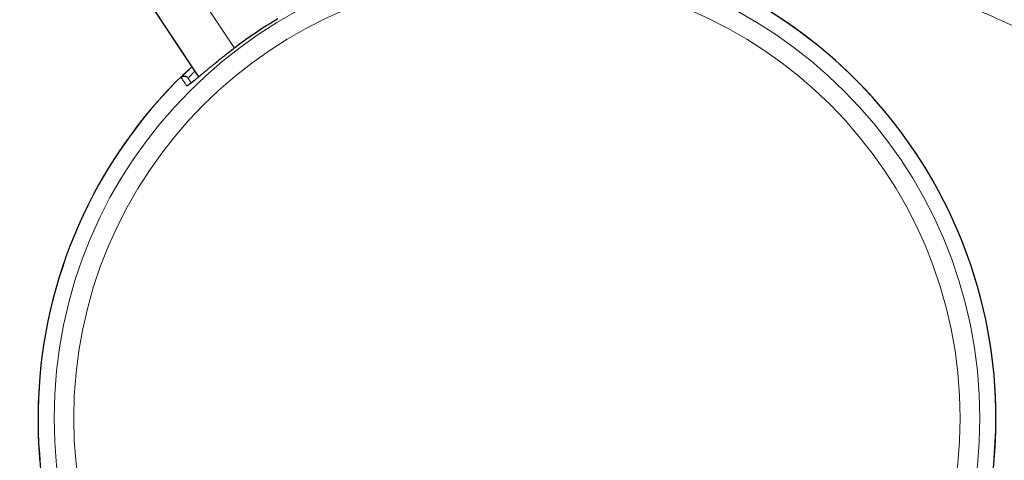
# Model space of a CAD drawing. Header units: millimetres. Extents: x 8 to 769, y 12 to 448.
# Tile 6 of 52: x 132 to 175, y 401 to 421. Entities that reach past the tile are written whole.
import ezdxf

# ---------------------------------------------------------------- set-up
doc = ezdxf.new("R2010")
doc.units = ezdxf.units.MM

msp = doc.modelspace()

# ---------------------------------------------------------------- linework, layer by layer
at = {"color": 252, "linetype": 'Continuous', "lineweight": 0}
for p, q in [((138.521, 423.909), (141.533, 419.363)), ((139.968, 418.104), (136.853, 422.805)), ((141.593, 419.409), (141.593, 419.409))]:
    msp.add_line(p, q, dxfattribs=at)
at = {"color": 7, "linetype": 'Continuous', "lineweight": 30}
msp.add_line((136.779, 422.915), (139.967, 418.103), dxfattribs=at)
at = {"color": 252, "linetype": 'Continuous', "lineweight": 0}
for radius in [20.245, 19.388]:
    msp.add_circle((153.895, 403.174), radius, dxfattribs=at)
at = {"color": 7, "linetype": 'Continuous', "lineweight": 30}
for centre, radius, start, end in [((153.895, 403.174), 20.95, 34.0277, 115.2847), ((153.895, 403.174), 20.369, 120.9013, 127.1541), ((153.895, 403.174), 20.95, 132.7708, 34.0277), ((139.346, 417.932), 0.2, 34.0299, 134.5941)]:
    msp.add_arc(centre, radius, start, end, dxfattribs=at)
at = {"color": 252, "linetype": 'Continuous', "lineweight": 0}
for centre, radius, start, end in [((153.895, 403.174), 20.95, 304.0277, 115.2847), ((153.895, 403.174), 20.369, 120.9013, 127.1541), ((153.895, 403.174), 20.95, 132.7708, 304.0277), ((139.588, 417.573), 0.2, 102.7135, 134.7962)]:
    msp.add_arc(centre, radius, start, end, dxfattribs=at)
for points, knots in [([(179.234, 418.681), (178.969, 418.801), (178.439, 419.039), (177.647, 419.403), (176.855, 419.767), (176.063, 420.13), (175.269, 420.491), (174.419, 420.869), (173.513, 421.262), (172.55, 421.671), (171.584, 422.072), (170.615, 422.466), (169.561, 422.886), (168.42, 423.328), (167.194, 423.794), (165.963, 424.25), (164.73, 424.698), (163.494, 425.139), (162.255, 425.572), (161.013, 425.999), (159.769, 426.419), (158.522, 426.832), (157.273, 427.239), (156.021, 427.639), (154.765, 428.032), (153.508, 428.419), (152.248, 428.798), (150.986, 429.17), (149.754, 429.524), (148.553, 429.863), (147.382, 430.185), (146.209, 430.501), (145.034, 430.808), (143.856, 431.108), (142.676, 431.399), (141.494, 431.681), (140.393, 431.934), (139.372, 432.159), (138.433, 432.359), (137.492, 432.551), (136.55, 432.736), (135.606, 432.911), (134.739, 433.062), (133.95, 433.192), (133.238, 433.302), (132.526, 433.406), (131.858, 433.495), (131.234, 433.572), (130.656, 433.638), (130.077, 433.698), (129.498, 433.75), (128.948, 433.793), (128.429, 433.826), (127.94, 433.851), (127.45, 433.87), (126.958, 433.88), (126.463, 433.882), (125.966, 433.875), (125.469, 433.859), (124.972, 433.833), (124.474, 433.797), (123.975, 433.75), (123.478, 433.692), (122.979, 433.623), (122.477, 433.542), (121.973, 433.45), (121.472, 433.347), (120.971, 433.234), (120.472, 433.111), (119.974, 432.98), (119.477, 432.841), (118.484, 432.551), (117.657, 432.306), (116.994, 432.109)], [0, 0, 0, 0, 0.013421, 0.026842, 0.040263, 0.053684, 0.067104, 0.080524, 0.096632, 0.112741, 0.12885, 0.144959, 0.161067, 0.181275, 0.201483, 0.221691, 0.2419, 0.262108, 0.282337, 0.302566, 0.322796, 0.343025, 0.363254, 0.383526, 0.403798, 0.42407, 0.444343, 0.464615, 0.484886, 0.503609, 0.522331, 0.541054, 0.559776, 0.578512, 0.597249, 0.615986, 0.634722, 0.649528, 0.664335, 0.679141, 0.693948, 0.708756, 0.723563, 0.734669, 0.745776, 0.756882, 0.767989, 0.776964, 0.785941, 0.794917, 0.803893, 0.812869, 0.820427, 0.827986, 0.835544, 0.843102, 0.850771, 0.85844, 0.86611, 0.873778, 0.881494, 0.889213, 0.896932, 0.904648, 0.912547, 0.920447, 0.928347, 0.936246, 0.944188, 0.952131, 0.960075, 0.968018, 1, 1, 1, 1]), ([(116.994, 432.109), (116.908, 431.911), (116.735, 431.514), (116.486, 430.914), (116.265, 430.361), (116.072, 429.856), (115.904, 429.398), (115.742, 428.939), (115.586, 428.476), (115.436, 428.009), (115.294, 427.538), (115.159, 427.065), (115.032, 426.59), (114.913, 426.115), (114.803, 425.638), (114.701, 425.16), (114.607, 424.68), (114.522, 424.198), (114.443, 423.703), (114.371, 423.193), (114.307, 422.669), (114.252, 422.144), (114.206, 421.619), (114.168, 421.092), (114.137, 420.533), (114.115, 419.942), (114.102, 419.318), (114.099, 418.694), (114.105, 418.071), (114.121, 417.447), (114.146, 416.824), (114.179, 416.201), (114.219, 415.579), (114.268, 414.957), (114.325, 414.337), (114.39, 413.717), (114.462, 413.098), (114.542, 412.479), (114.63, 411.862), (114.726, 411.246), (114.83, 410.632), (114.941, 410.019), (115.064, 409.392), (115.2, 408.752), (115.348, 408.099), (115.494, 407.503), (115.634, 406.962), (115.767, 406.477), (115.907, 405.994), (116.052, 405.516), (116.203, 405.043), (116.36, 404.577), (116.525, 404.113), (116.698, 403.65), (116.881, 403.188), (117.073, 402.728), (117.275, 402.272), (117.472, 401.849), (117.664, 401.459), (117.848, 401.102), (118.039, 400.748), (118.236, 400.397), (118.441, 400.049), (118.654, 399.702), (118.875, 399.358), (119.103, 399.018), (119.337, 398.682), (119.575, 398.356), (119.816, 398.039), (120.06, 397.73), (120.309, 397.426), (120.564, 397.127), (120.826, 396.831), (121.096, 396.538), (121.373, 396.247), (121.655, 395.962), (121.942, 395.682), (122.259, 395.383), (122.608, 395.067), (122.989, 394.736), (123.377, 394.412), (123.773, 394.093), (124.177, 393.781), (124.59, 393.473), (125.007, 393.173), (125.456, 392.86), (125.939, 392.536), (126.454, 392.202), (126.976, 391.876), (127.501, 391.558), (128.075, 391.22), (128.697, 390.865), (129.369, 390.493), (130.045, 390.129), (130.724, 389.771), (131.407, 389.419), (132.092, 389.072), (132.778, 388.729), (133.706, 388.267), (134.875, 387.691), (135.816, 387.229), (136.286, 386.998)], [0, 0, 0, 0, 0.011662, 0.023324, 0.034986, 0.043733, 0.052482, 0.06123, 0.069978, 0.078813, 0.087649, 0.096485, 0.105319, 0.1141, 0.122884, 0.131669, 0.140453, 0.149237, 0.158018, 0.167494, 0.176973, 0.186453, 0.195934, 0.205414, 0.21489, 0.226096, 0.237304, 0.248514, 0.259724, 0.270934, 0.28214, 0.293341, 0.304543, 0.315746, 0.326949, 0.338151, 0.349352, 0.360552, 0.371755, 0.382958, 0.394161, 0.405363, 0.416563, 0.428593, 0.440624, 0.452654, 0.461699, 0.470745, 0.47979, 0.488835, 0.497681, 0.506529, 0.515376, 0.524222, 0.533192, 0.542163, 0.551134, 0.560102, 0.56733, 0.57456, 0.581791, 0.58902, 0.596248, 0.603606, 0.610967, 0.618327, 0.625688, 0.633046, 0.640113, 0.647183, 0.654253, 0.661322, 0.66839, 0.675604, 0.68282, 0.690036, 0.697252, 0.704466, 0.713551, 0.722638, 0.731725, 0.74081, 0.750055, 0.759302, 0.768549, 0.777794, 0.788844, 0.799896, 0.810949, 0.822002, 0.833053, 0.846858, 0.860664, 0.874471, 0.888276, 0.902078, 0.915879, 0.929681, 0.943483, 0.971742, 1, 1, 1, 1]), ([(141.593, 419.409), (141.552, 419.377), (141.47, 419.315), (141.348, 419.221), (141.226, 419.126), (141.107, 419.033), (140.989, 418.939), (140.874, 418.847), (140.761, 418.757), (140.651, 418.668), (140.544, 418.58), (140.441, 418.495), (140.341, 418.413), (140.246, 418.334), (140.156, 418.259), (140.07, 418.187), (139.988, 418.119), (139.911, 418.055), (139.84, 417.996), (139.775, 417.942), (139.715, 417.894), (139.661, 417.851), (139.613, 417.814), (139.571, 417.781), (139.534, 417.755), (139.505, 417.735), (139.482, 417.722), (139.465, 417.714), (139.452, 417.711), (139.449, 417.713), (139.447, 417.715)], [0, 0, 0, 0, 0.036187, 0.072488, 0.108847, 0.145206, 0.181507, 0.217694, 0.253882, 0.290185, 0.326546, 0.362906, 0.399207, 0.435394, 0.471527, 0.507779, 0.54409, 0.580399, 0.616647, 0.652778, 0.688389, 0.724118, 0.759906, 0.795692, 0.831418, 0.867027, 0.900246, 0.933513, 0.966781, 1, 1, 1, 1]), ([(139.205, 418.074), (139.206, 418.075), (139.206, 418.077), (139.215, 418.088), (139.229, 418.104), (139.249, 418.126), (139.276, 418.153), (139.308, 418.186), (139.346, 418.225), (139.389, 418.269), (139.438, 418.317), (139.475, 418.353), (139.494, 418.371)], [0, 0, 0, 0, 0.099801, 0.19992, 0.300202, 0.400487, 0.500612, 0.600418, 0.700158, 0.800201, 0.900403, 1, 1, 1, 1]), ([(139.803, 418.351), (139.795, 418.343), (139.773, 418.322), (139.74, 418.289), (139.705, 418.253), (139.672, 418.219), (139.641, 418.188), (139.614, 418.16), (139.59, 418.134), (139.568, 418.111), (139.549, 418.09), (139.532, 418.071), (139.52, 418.056), (139.512, 418.047), (139.512, 418.045), (139.512, 418.044)], [0, 0, 0, 0, 0.040964, 0.112593, 0.184346, 0.256481, 0.328744, 0.402491, 0.476376, 0.550685, 0.625138, 0.71813, 0.811697, 0.905554, 1, 1, 1, 1]), ([(139.447, 417.715), (139.444, 417.72), (139.427, 417.745), (139.394, 417.794), (139.352, 417.857), (139.312, 417.916), (139.279, 417.965), (139.253, 418.003), (139.234, 418.032), (139.217, 418.057), (139.209, 418.068), (139.205, 418.074)], [0, 0, 0, 0, 0.02612, 0.130602, 0.269916, 0.40923, 0.548543, 0.661407, 0.774272, 0.887136, 1, 1, 1, 1])]:
    msp.add_open_spline(points, degree=3, knots=knots, dxfattribs=at)
at = {"color": 7, "linetype": 'Continuous', "lineweight": 30}
for points, knots in [([(141.593, 419.409), (141.584, 419.402), (141.552, 419.377), (141.497, 419.336), (141.43, 419.284), (141.363, 419.233), (141.296, 419.181), (141.23, 419.129), (141.164, 419.078), (141.099, 419.027), (141.034, 418.976), (140.97, 418.925), (140.907, 418.875), (140.845, 418.824), (140.783, 418.774), (140.721, 418.725), (140.661, 418.676), (140.602, 418.628), (140.545, 418.581), (140.489, 418.535), (140.433, 418.49), (140.379, 418.445), (140.326, 418.401), (140.274, 418.357), (140.223, 418.315), (140.174, 418.274), (140.126, 418.235), (140.08, 418.196), (140.036, 418.159), (139.993, 418.124), (139.951, 418.089), (139.911, 418.056), (139.873, 418.024), (139.836, 417.994), (139.801, 417.966), (139.769, 417.939), (139.737, 417.914), (139.708, 417.89), (139.681, 417.868), (139.656, 417.848), (139.632, 417.83), (139.611, 417.814), (139.592, 417.8), (139.575, 417.788), (139.561, 417.778), (139.549, 417.77), (139.54, 417.764), (139.534, 417.76), (139.53, 417.758), (139.529, 417.757), (139.529, 417.757), (139.529, 417.757)], [0, 0, 0, 0, 0.0092856, 0.0313585, 0.0534734, 0.0756141, 0.0977639, 0.1199003, 0.1420058, 0.1640663, 0.1860547, 0.2080238, 0.2301175, 0.2522961, 0.2745185, 0.296739, 0.3189043, 0.3409725, 0.3629074, 0.3847351, 0.4066537, 0.4286799, 0.4507729, 0.4728904, 0.4949788, 0.5169909, 0.5388843, 0.5606202, 0.5822512, 0.6040279, 0.6258033, 0.6475548, 0.669262, 0.6909035, 0.7124563, 0.733896, 0.7551946, 0.7763578, 0.7975253, 0.8184623, 0.8391645, 0.8596164, 0.8797869, 0.8996239, 0.9190489, 0.9379508, 0.9537636, 0.9704312, 0.9843518, 0.9970545, 1, 1, 1, 1]), ([(139.494, 418.371), (139.494, 418.371), (139.512, 418.389), (139.554, 418.429), (139.613, 418.486), (139.656, 418.526), (139.675, 418.544)], [0, 0, 0, 0, 0.002173, 0.358986, 0.714702, 1, 1, 1, 1]), ([(139.512, 418.044), (139.516, 418.037), (139.525, 418.024), (139.544, 417.996), (139.567, 417.962), (139.595, 417.92), (139.622, 417.88), (139.641, 417.852), (139.648, 417.842)], [0, 0, 0, 0, 0.181129, 0.362258, 0.543401, 0.724543, 0.905727, 1, 1, 1, 1])]:
    msp.add_open_spline(points, degree=3, knots=knots, dxfattribs=at)

doc.saveas('drawing.dxf')
